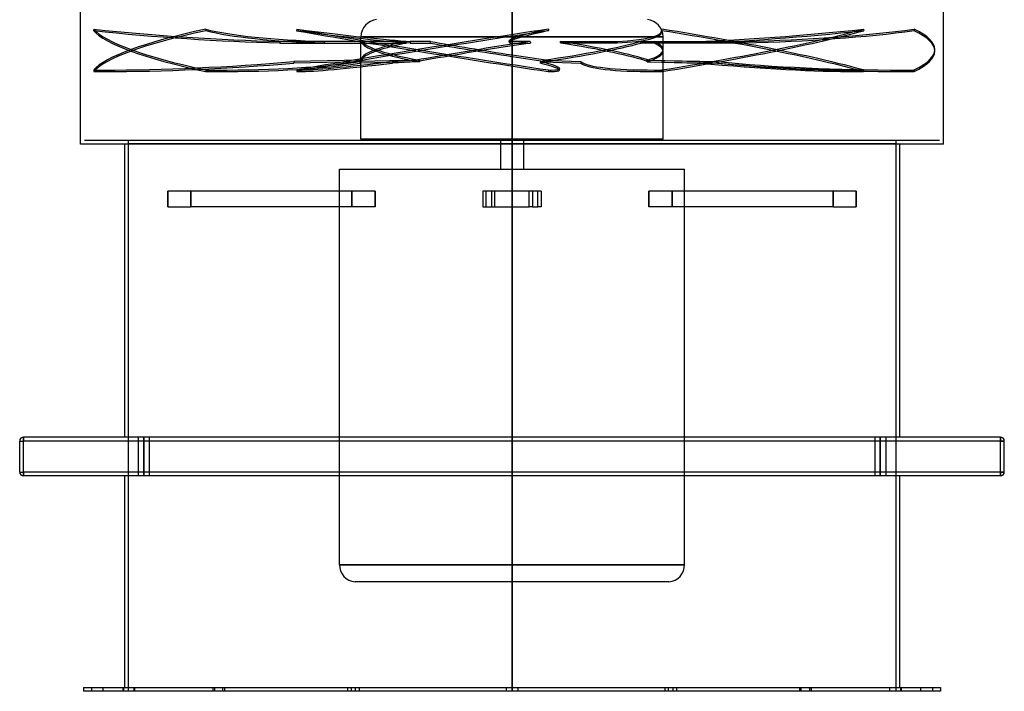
# Model space of a CAD drawing. Header units: millimetres. Extents: x -635 to 635, y -772 to 772.
# Tile 1 of 44: x -635 to 635, y -772 to 95. Entities that reach past the tile are written whole.
import ezdxf

# ---------------------------------------------------------------- set-up
doc = ezdxf.new("R2010")
doc.units = ezdxf.units.MM
doc.layers.add('HIDDEN', color=7, linetype='Continuous')
doc.layers.add('THICK', color=7, linetype='Continuous')

msp = doc.modelspace()

# ---------------------------------------------------------------- linework, layer by layer
at = {"layer": 'HIDDEN'}
for p, q in [((0, -60.5), (0, 771.5)), ((0, 771.5), (0, -60.5)), ((0, 766.5), (0, -65.5)), ((-539.5, 83.1), (-539.7, 81.2)), ((-395.1, 83.1), (-395, 81.2)), ((-277.7, 83.1), (-278, 81.2)), ((46.9, 83.1), (47.2, 81.2)), ((193.3, 83.1), (193, 81.2)), ((193.2, 79.3), (193.4, 81.2)), ((453.5, 83.1), (453.8, 81.2)), ((518.7, 83.1), (518.7, 81.2)), ((-299.4, 67.2), (-299.5, 65.2)), ((-299.5, 65.2), (-193.8, 65.2)), ((-193.7, 67.2), (-299.4, 67.2)), ((-136.5, 67.2), (-242.1, 67.2)), ((-242.1, 67.2), (-242, 65.2)), ((-242, 65.2), (-136.3, 65.2)), ((0, 73.2), (-194.8, 73.2)), ((-194.8, 73.2), (0, 73.2)), ((-194.8, 43.4), (-194.8, 73.2)), ((-131.2, 67.2), (-131.5, 65.2)), ((-131.5, 65.2), (-105.4, 65.2)), ((-105.1, 67.2), (-131.2, 67.2)), ((-3.2, 66), (-3.5, 68)), ((23.5, 67.2), (-2.6, 67.2)), ((-2.6, 67.2), (-2.3, 65.2)), ((-2.3, 65.2), (23.9, 65.2)), ((0, 73.2), (0, 49.9)), ((0, 73.2), (194.8, 73.2)), ((194.8, 73.2), (0, 73.2)), ((135.6, 65.2), (62.4, 65.2)), ((62.7, 67.2), (135.8, 67.2)), ((135.8, 67.2), (135.6, 65.2)), ((165.8, 67.2), (238.9, 67.2)), ((239.2, 65.2), (166, 65.2)), ((300.5, 65.2), (183.2, 65.2)), ((194.8, 56.8), (194.8, 73.2)), ((238.9, 67.2), (239.2, 65.2)), ((238.9, 67.2), (300.5, 67.2)), ((300.5, 67.2), (300.5, 65.2)), ((194.8, -59), (194.8, 54.7)), ((545.4, 54.8), (545.4, 56.8)), ((-194.8, 43), (-281.4, 41.2)), ((-281.4, 41.2), (-281.3, 39.3)), ((-194.8, 41), (-281.3, 39.3)), ((-196.3, 41.2), (-196.4, 39.3)), ((-119.4, 41), (-196.4, 39.3)), ((-119.2, 43), (-196.3, 41.2)), ((-194.8, -59), (-194.8, 41.4)), ((-123.7, 43), (-154.6, 41.2)), ((-154.6, 41.2), (-154.3, 39.3)), ((-123.4, 41), (-154.3, 39.3)), ((0, 47.9), (0, -59)), ((36.7, 41.2), (36.3, 39.3)), ((45.8, 41), (36.3, 39.3)), ((46.1, 43), (36.7, 41.2)), ((40.5, 43), (88.6, 41.2)), ((40.9, 41), (88.8, 39.3)), ((88.6, 41.2), (88.8, 39.3)), ((174.2, 43), (265.1, 41.2)), ((174.4, 41), (265.1, 39.3)), ((176.6, 41), (241.8, 39.3)), ((176.7, 43), (242, 41.2)), ((242, 41.2), (241.8, 39.3)), ((265.1, 41.2), (265.1, 39.3)), ((-539.5, 30.4), (-539.4, 28.4)), ((-526.2, 28.4), (-526.3, 30.4)), ((-395.1, 30.4), (-395.2, 28.4)), ((-381.8, 28.4), (-381.7, 30.4)), ((-277.7, 30.4), (-277.4, 28.4)), ((-274.3, 28.4), (-274.6, 30.4)), ((46.9, 30.4), (46.6, 28.4)), ((50.1, 28.4), (50.4, 30.4)), ((61.4, 30.1), (61.7, 32.1)), ((184.1, 28.4), (183.8, 30.4)), ((193.3, 30.4), (193.5, 28.4)), ((444.3, 28.4), (444.5, 30.4)), ((453.5, 30.4), (453.3, 28.4)), ((503.9, 28.4), (503.9, 30.4)), ((518.7, 30.4), (518.7, 28.4)), ((0, -60.5), (-551.5, -60.5)), ((-495, -60.5), (-495, -64.5)), ((0, -59), (-194.8, -59)), ((-15, -59), (-15, -97.5)), ((194.8, -59), (0, -59)), ((0, -97.5), (0, -59)), ((0, -60.5), (0, -64.5)), ((0, -64.5), (0, -60.5)), ((551.5, -60.5), (0, -60.5)), ((0, -60.5), (0, -97.5)), ((15, -59), (15, -97.5)), ((495, -60.5), (495, -64.5)), ((-495, -64.5), (0, -64.5)), ((-495, -64.5), (-495, -771.5)), ((0, -64.5), (0, -126.1)), ((0, -126.1), (0, -64.5)), ((0, -64.5), (495, -64.5)), ((0, -443.5), (0, -65.5)), ((495, -64.5), (495, -771.5)), ((-222.6, -97.5), (0, -97.5)), ((-222.6, -608.1), (-222.6, -97.5)), ((0, -97.5), (0, -126.1)), ((0, -97.5), (222.6, -97.5)), ((0, -126.1), (0, -97.5)), ((222.6, -608.1), (222.6, -97.5)), ((-444, -146.1), (-444, -126.1)), ((-414.3, -126.1), (-444, -126.1)), ((-444, -126.1), (-444, -146.1)), ((-414.3, -126.1), (-414.3, -146.1)), ((-414.3, -146.1), (-414.3, -126.1)), ((-176.7, -126.1), (-414.3, -126.1)), ((-206.5, -146.1), (-206.5, -126.1)), ((-206.5, -126.1), (-206.5, -146.1)), ((-176.7, -146.1), (-176.7, -126.1)), ((-176.7, -126.1), (-176.7, -146.1)), ((0, -126.1), (-37.8, -126.1)), ((-37.8, -126.1), (-37.8, -146.1)), ((-33.5, -146.1), (-33.5, -126.1)), ((-26.5, -126.1), (-26.5, -146.1)), ((-22.2, -146.1), (-22.2, -126.1)), ((22.2, -126.1), (0, -126.1)), ((26.5, -126.1), (22.2, -126.1)), ((22.2, -146.1), (22.2, -126.1)), ((33.5, -126.1), (26.5, -126.1)), ((26.5, -126.1), (26.5, -146.1)), ((33.5, -146.1), (33.5, -126.1)), ((37.8, -126.1), (33.5, -126.1)), ((37.8, -126.1), (37.8, -146.1)), ((176.7, -146.1), (176.7, -126.1)), ((176.7, -126.1), (176.7, -146.1)), ((414.3, -126.1), (176.7, -126.1)), ((206.5, -126.1), (206.5, -146.1)), ((206.5, -146.1), (206.5, -126.1)), ((414.3, -126.1), (414.3, -146.1)), ((444, -126.1), (414.3, -126.1)), ((414.3, -146.1), (414.3, -126.1)), ((444, -126.1), (444, -146.1)), ((444, -146.1), (444, -126.1)), ((-444, -146.1), (-414.3, -146.1)), ((-176.7, -146.1), (-414.3, -146.1)), ((-37.8, -146.1), (0, -146.1)), ((0, -771.5), (0, -146.1)), ((0, -146.1), (0, -771.5)), ((0, -608.1), (0, -146.1)), ((0, -146.1), (0, -608.1)), ((0, -146.1), (22.2, -146.1)), ((26.5, -146.1), (22.2, -146.1)), ((26.5, -146.1), (33.5, -146.1)), ((37.8, -146.1), (33.5, -146.1)), ((414.3, -146.1), (176.7, -146.1)), ((414.3, -146.1), (444, -146.1)), ((-630, -448.5), (-630, -443.5)), ((-630, -443.5), (-630, -443.5)), ((-482, -443.5), (-482, -493.5)), ((-482, -443.5), (-482, -493.5)), ((-475, -443.5), (-475, -493.5)), ((-475, -493.5), (-475, -443.5)), ((-475, -443.5), (-475, -493.5)), ((-475, -493.5), (-475, -443.5)), ((-468, -443.5), (-468, -493.5)), ((-468, -443.5), (-468, -493.5)), ((468, -443.5), (468, -493.5)), ((468, -443.5), (468, -493.5)), ((475, -443.5), (475, -493.5)), ((475, -493.5), (475, -443.5)), ((475, -443.5), (475, -493.5)), ((475, -493.5), (475, -443.5)), ((482, -443.5), (482, -493.5)), ((482, -443.5), (482, -493.5)), ((630, -448.5), (630, -443.5)), ((630, -443.5), (630, -443.5)), ((-635, -448.5), (-635, -448.5)), ((-635, -448.5), (-630, -448.5)), ((630, -448.5), (-630, -448.5)), ((-630, -488.5), (-630, -448.5)), ((630, -448.5), (635, -448.5)), ((630, -488.5), (630, -448.5)), ((635, -448.5), (635, -448.5)), ((-635, -488.5), (-635, -488.5)), ((-635, -488.5), (-630, -488.5)), ((630, -488.5), (-630, -488.5)), ((-630, -493.5), (-630, -488.5)), ((-630, -493.5), (-630, -493.5)), ((0, -766.5), (0, -493.5)), ((630, -488.5), (635, -488.5)), ((630, -493.5), (630, -488.5)), ((630, -493.5), (630, -493.5)), ((635, -488.5), (635, -488.5)), ((0, -608.1), (-222.6, -608.1)), ((-222.6, -608.1), (0, -608.1)), ((222.6, -608.1), (0, -608.1)), ((0, -608.1), (222.6, -608.1)), ((202.4, -630.3), (-202.4, -630.3)), ((-542.5, -766.5), (-542.5, -771.5)), ((-527.5, -771.5), (-527.5, -766.5)), ((-501.8, -766.5), (-501.8, -771.5)), ((-501.8, -766.5), (-501.8, -771.5)), ((-501.2, -766.5), (-501.2, -771.5)), ((-501.2, -766.5), (-501.2, -771.5)), ((-487.3, -771.5), (-487.3, -766.5)), ((-487.3, -771.5), (-487.3, -766.5)), ((-486.8, -766.5), (-486.8, -771.5)), ((-486.8, -766.5), (-486.8, -771.5)), ((-385.8, -766.5), (-385.8, -771.5)), ((-385.8, -766.5), (-385.8, -771.5)), ((-383.6, -766.5), (-383.6, -771.5)), ((-383.6, -766.5), (-383.6, -771.5)), ((-373, -771.5), (-373, -766.5)), ((-373, -771.5), (-373, -766.5)), ((-370.8, -766.5), (-370.8, -771.5)), ((-370.8, -766.5), (-370.8, -771.5)), ((-212.2, -766.5), (-212.2, -771.5)), ((-212.2, -766.5), (-212.2, -771.5)), ((-207.6, -766.5), (-207.6, -771.5)), ((-207.6, -766.5), (-207.6, -771.5)), ((-201.9, -771.5), (-201.9, -766.5)), ((-201.9, -771.5), (-201.9, -766.5)), ((-197.2, -766.5), (-197.2, -771.5)), ((-197.2, -766.5), (-197.2, -771.5)), ((-7.5, -766.5), (-7.5, -771.5)), ((-7.5, -766.5), (-7.5, -771.5)), ((0, -771.5), (0, -766.5)), ((0, -766.5), (0, -771.5)), ((0, -771.5), (0, -766.5)), ((0, -766.5), (0, -771.5)), ((0, -771.5), (0, -766.5)), ((7.5, -766.5), (7.5, -771.5)), ((7.5, -766.5), (7.5, -771.5)), ((197.2, -766.5), (197.2, -771.5)), ((197.2, -766.5), (197.2, -771.5)), ((201.9, -771.5), (201.9, -766.5)), ((201.9, -771.5), (201.9, -766.5)), ((207.6, -766.5), (207.6, -771.5)), ((207.6, -766.5), (207.6, -771.5)), ((212.2, -766.5), (212.2, -771.5)), ((212.2, -766.5), (212.2, -771.5)), ((370.8, -766.5), (370.8, -771.5)), ((370.8, -766.5), (370.8, -771.5)), ((373, -771.5), (373, -766.5)), ((373, -771.5), (373, -766.5)), ((383.6, -766.5), (383.6, -771.5)), ((383.6, -766.5), (383.6, -771.5)), ((385.8, -766.5), (385.8, -771.5)), ((385.8, -766.5), (385.8, -771.5)), ((486.8, -766.5), (486.8, -771.5)), ((486.8, -766.5), (486.8, -771.5)), ((487.3, -771.5), (487.3, -766.5)), ((487.3, -771.5), (487.3, -766.5)), ((501.2, -766.5), (501.2, -771.5)), ((501.2, -766.5), (501.2, -771.5)), ((501.8, -766.5), (501.8, -771.5)), ((501.8, -766.5), (501.8, -771.5)), ((527.5, -771.5), (527.5, -766.5)), ((542.5, -766.5), (542.5, -771.5))]:
    msp.add_line(p, q, dxfattribs=at)
for centre, start, end in [((-172.5, 73.2), 95.433, 180), ((172.5, 73.2), 0, 84.567), ((-200.3, -608.1), 180, 264.567), ((200.3, -608.1), 275.433, 0)]:
    msp.add_arc(centre, 22.3, start, end, dxfattribs=at)
for centre, major_axis, ratio, start_param, end_param in [((-422.8, 134), (-444.2, 30.5), 0.140943, 1.3143, 1.861833), ((-0.1, 54.8), (544.1, -37.4), 0.140943, -3.002092, -2.373773), ((0, 56.8), (-544.1, -37.4), 0.140943, -0.76782, -0.139501), ((0, 56.8), (-544.1, 37.4), 0.140943, 0.139501, 0.76782), ((-422.7, 135.9), (-444.2, 30.5), 0.140943, 1.3143, 1.861833), ((0.1, 54.8), (544.1, 37.4), 0.140943, 2.373773, 3.002092), ((11.1, 135.9), (-444.2, -30.5), 0.140943, 0.40698, 0.954512), ((11.2, 134), (-444.2, -30.5), 0.140943, 0.40698, 0.954512), ((-538.5, 134), (-440, 67.9), 0.03481, 2.209709, 2.757242), ((-0.3, 54.8), (539, -83.2), 0.03481, -2.106683, -1.478364), ((0, 56.8), (-539, -83.2), 0.03481, -1.663229, -1.03491), ((0, 56.8), (-539, 83.2), 0.03481, 1.03491, 1.663229), ((-538.2, 135.9), (-440, 67.9), 0.03481, 2.209709, 2.757242), ((0.3, 54.8), (539, 83.2), 0.03481, 1.478364, 2.106683), ((436.5, 135.9), (-440, -67.9), 0.03481, -0.488429, 0.000001), ((436.8, 134), (-440, -67.9), 0.03481, -0.488429, 0.000001), ((-248.6, 134), (-441.8, 54.7), 0.097535, 2.637048, 3.141592), ((-248.4, 135.9), (-441.8, 54.7), 0.097535, 2.637048, 3.141592), ((-248.6, 134), (-441.8, 54.7), 0.097535, 3.141592, 3.184581), ((-0.2, 54.8), (541.2, -67), 0.097535, 0.589469, 1.217787), ((0, 56.8), (-541.2, -67), 0.097535, 1.923805, 2.552124), ((0, 56.8), (-541.2, 67), 0.097535, -2.552124, -1.923805), ((-248.4, 135.9), (-441.8, 54.7), 0.097535, 3.141592, 3.184581), ((0.2, 54.8), (541.2, 67), 0.097535, -1.217787, -0.589469), ((533.2, 135.9), (-441.8, -54.7), 0.097535, 0.829792, 1.377324), ((533.5, 134), (-441.8, -54.7), 0.097535, 0.829792, 1.377324), ((228.4, 135.9), (-445.2, 0), 0.156434, 1.73342, 2.280953), ((228.4, 134), (-445.2, 0), 0.156434, 1.73342, 2.280953), ((0, 56.8), (-545.4, 0), 0.156434, -3.141593, -2.827433), ((0, 54.8), (545.4, 0), 0.156434, 0, 0.314159), ((0, 56.8), (-194.8, -13.7), 0.142015, -0.804227, -0.010694), ((0, 54.7), (-194.8, -13.7), 0.142015, -0.805934, -0.010623), ((0, 483.7), (86.3, 1229.7), 0.142015, 1.926224, 1.927932), ((0, 54.7), (194.8, -13.7), 0.142015, -3.030007, -2.220992), ((0, 56.8), (194.8, -13.7), 0.142015, -3.0283, -2.219299), ((0, 483.7), (-86.3, 1229.7), 0.142015, 1.906302, 1.90801), ((0, 56.8), (-194.8, -30.1), 0.034422, -1.576118, -0.888185), ((0, 483.7), (190.1, 1229.7), 0.034422, 1.921585, 1.923293), ((0, 54.7), (194.8, -30.1), 0.034422, -2.137049, -1.565475), ((0, 56.8), (194.8, -30.1), 0.034422, -2.135341, -1.565475), ((436.5, 135.9), (-440, -67.9), 0.03481, 0.000001, 0.059103), ((436.8, 134), (-440, -67.9), 0.03481, 0.000001, 0.059103), ((0, 56.8), (-194.8, -30.1), 0.034422, -1.697185, -1.576118), ((0, 54.7), (-194.8, -30.1), 0.034422, -1.698893, -1.576118), ((0, 483.7), (-190.1, 1229.7), 0.034422, 1.910942, 1.912649), ((0, 56.8), (194.8, 24.4), 0.097245, -1.37329, -0.564289), ((0, 54.7), (194.8, 24.4), 0.097245, -1.371597, -0.562581), ((0, 483.7), (-153.7, -1229.7), 0.097245, 1.23578, 1.237488), ((0, 54.7), (-194.8, 24.4), 0.097245, -2.693678, -1.884662), ((0, 56.8), (-194.8, 24.4), 0.097245, -2.695371, -1.88637), ((0, 483.7), (153.7, -1229.7), 0.097245, 1.211464, 1.213171), ((0, 483.7), (0, -1229.8), 0.158384, 1.223622, 1.225329), ((0, 54.7), (194.8, 0), 0.158384, 0.000001, 0.347175), ((0, 56.8), (-194.8, 0), 0.158384, -3.141591, -2.796126), ((0, 54.7), (-194.8, -30.1), 0.034422, -1.576118, -0.889877), ((0, 56.8), (-194.8, 0), 0.158384, 2.678059, 3.141594), ((0, 54.7), (194.8, 0), 0.158384, -0.461841, 0.000001), ((0, 56.8), (-545.4, 0), 0.156434, 2.827433, 3.141593), ((0, 54.8), (545.4, 0), 0.156434, -0.314159, 0), ((-335.5, 100), (-444.2, -30.5), 0.140943, 1.117136, 1.683189), ((-335.4, 98), (444.2, 30.5), 0.140943, -2.024457, -1.458403), ((-572.6, 98), (444.2, -30.5), 0.140943, -1.117136, -0.551083), ((-572.5, 100), (-444.2, 30.5), 0.140943, 2.024457, 2.59051), ((154.1, 100), (-440, -67.9), 0.03481, 0.221727, 0.78778), ((154.4, 98), (440, 67.9), 0.03481, -2.919866, -2.353812), ((0, 56.8), (-194.8, -13.7), 0.142015, -0.010694, 0.004774), ((0, -370.1), (-63.6, 1239.2), 0.148558, 1.223316, 1.225009), ((0, 54.7), (-194.8, -13.7), 0.142015, -0.010623, 0.003081), ((0, -370.1), (-183.6, 1239.2), 0.052463, 1.22317, 1.224863), ((0, -370.1), (107.4, 1239.1), 0.131147, 1.242306, 1.243998), ((0, 56.8), (194.8, -30.1), 0.034422, -1.565475, -1.32634), ((0, 54.7), (194.8, -30.1), 0.034422, -1.565475, -1.328033), ((-378.6, 98), (440, -67.9), 0.03481, 0.000001, 0.344326), ((-378.3, 100), (-440, 67.9), 0.03481, -3.141592, -2.797266), ((0, -370.1), (167.2, -1239.2), 0.08063, 1.898078, 1.899771), ((0, -370.1), (193.8, 1239.2), 0.015426, 1.233356, 1.235049), ((527.6, 100), (-441.8, -54.7), 0.097535, 0.101115, 0.667168), ((527.9, 98), (441.8, 54.7), 0.097535, -3.040478, -2.474425), ((0, -370.1), (24.6, -1239.2), 0.155914, 1.905859, 1.907551), ((0, -370.1), (-137.8, -1239.1), 0.111051, 1.92131, 1.923003), ((100.5, 98), (441.8, -54.7), 0.097535, -1.233222, -0.667168), ((100.7, 100), (-441.8, 54.7), 0.097535, 1.908371, 2.474425), ((503.9, 100), (-445.2, 0), 0.156434, 1.004743, 1.570796), ((503.9, 98), (445.2, 0), 0.156434, -2.13685, -1.570796), ((-335.5, 100), (-444.2, -30.5), 0.140943, 1.083919, 1.117136), ((-335.4, 98), (444.2, 30.5), 0.140943, -2.057674, -2.024457), ((-572.6, 98), (444.2, -30.5), 0.140943, -1.150353, -1.117136), ((-572.5, 100), (-444.2, 30.5), 0.140943, 1.991239, 2.024457), ((154.1, 100), (-440, -67.9), 0.03481, 0.188509, 0.221727), ((154.4, 98), (440, 67.9), 0.03481, -2.953083, -2.919866), ((-378.6, 98), (440, -67.9), 0.03481, -0.254944, -0.221727), ((-378.3, 100), (-440, 67.9), 0.03481, 2.886648, 2.919866), ((-378.6, 98), (440, -67.9), 0.03481, -0.221727, 0.000001), ((-378.3, 100), (-440, 67.9), 0.03481, 2.919866, 3.141593), ((527.6, 100), (-441.8, -54.7), 0.097535, 0.667168, 0.700386), ((527.9, 98), (441.8, 54.7), 0.097535, -2.474425, -2.441207), ((100.5, 98), (441.8, -54.7), 0.097535, -0.667168, -0.633951), ((100.7, 100), (-441.8, 54.7), 0.097535, 2.474425, 2.507642), ((503.9, 100), (-445.2, 0), 0.156434, 1.570796, 1.604014), ((503.9, 98), (445.2, 0), 0.156434, -1.570796, -1.537579)]:
    msp.add_ellipse(centre, major_axis=major_axis, ratio=ratio, start_param=start_param, end_param=end_param, dxfattribs=at)
at = {"layer": 'THICK'}
for p, q in [((-556.5, -65.5), (-556.5, 766.5)), ((0, -65.5), (0, 766.5)), ((556.5, -65.5), (556.5, 766.5)), ((0, -65.5), (-556.5, -65.5)), ((-500, -65.5), (-500, -443.5)), ((0, -65.5), (0, -443.5)), ((556.5, -65.5), (0, -65.5)), ((500, -65.5), (500, -443.5)), ((630, -443.5), (-630, -443.5)), ((-630, -443.5), (-630, -448.5)), ((630, -443.5), (630, -448.5)), ((-635, -488.5), (-635, -448.5)), ((-635, -448.5), (-630, -448.5)), ((630, -448.5), (-630, -448.5)), ((-630, -488.5), (-630, -448.5)), ((635, -448.5), (630, -448.5)), ((630, -488.5), (630, -448.5)), ((635, -488.5), (635, -448.5)), ((-635, -488.5), (-630, -488.5)), ((-630, -488.5), (-630, -493.5)), ((630, -488.5), (-630, -488.5)), ((630, -493.5), (-630, -493.5)), ((-500, -493.5), (-500, -766.5)), ((0, -493.5), (0, -766.5)), ((500, -493.5), (500, -766.5)), ((630, -488.5), (630, -493.5)), ((635, -488.5), (630, -488.5)), ((-552.5, -766.5), (0, -766.5)), ((-552.5, -766.5), (-552.5, -771.5)), ((0, -771.5), (-552.5, -771.5)), ((0, -766.5), (0, -771.5)), ((0, -766.5), (552.5, -766.5)), ((552.5, -771.5), (0, -771.5)), ((552.5, -766.5), (552.5, -771.5))]:
    msp.add_line(p, q, dxfattribs=at)
for centre, start, end in [((-630, -448.5), 90, 180), ((630, -448.5), 0, 90), ((-630, -488.5), 180, 270), ((630, -488.5), 270, 0)]:
    msp.add_arc(centre, 5, start, end, dxfattribs=at)

doc.saveas('drawing.dxf')
